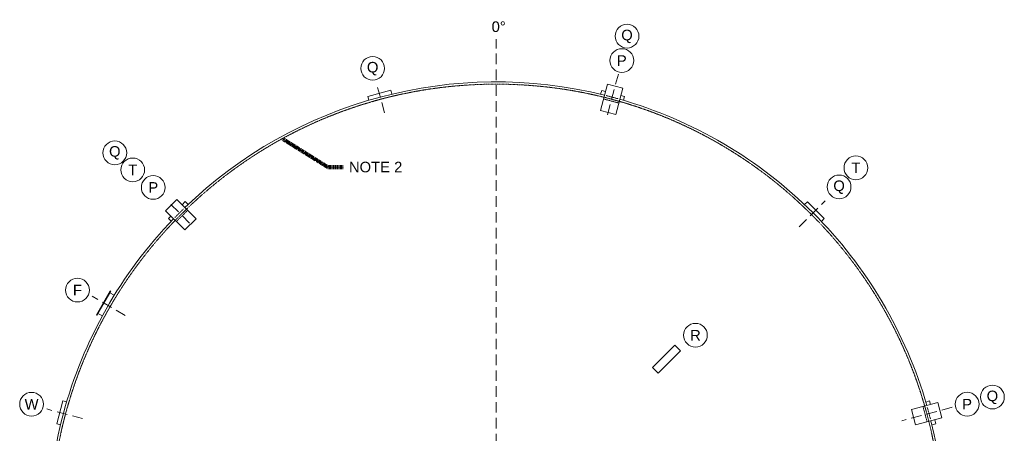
# Model space of a CAD drawing. Header units: inches. Extents: x -502 to 3161, y -1754 to 810.
# Tile 4 of 5: x -393 to 1097, y 183 to 810. Entities that reach past the tile are written whole.
import ezdxf

# ---------------------------------------------------------------- set-up
doc = ezdxf.new("R2010")
doc.units = ezdxf.units.IN
doc.header["$MEASUREMENT"] = 0
for name, pattern in [('( Dashed )', [9, 6, -3]), ('CENTER', [0.629921, 0.393701, -0.07874, 0.07874, -0.07874]), ('HIDDEN', [0.19685, 0.15748, -0.03937])]:
    doc.linetypes.add(name, pattern=pattern)
for name, color, linetype, lineweight in [('G-ANNO-KEYN', 2, 'Continuous', 0), ('G-ANNO-NOTE', 4, 'Continuous', 30), ('G-GRID-COOR', 2, 'Continuous', 13), ('M-DETL LGHT', 3, 'Continuous', 0), ('M-DETL-LGHT', 3, 'Continuous', 0), ('M-DETL-MEDM', 5, 'Continuous', 0), ('M-DETL-YELW', 2, 'Continuous', 0)]:
    doc.layers.add(name, color=color, linetype=linetype, lineweight=lineweight)
doc.styles.add("AEC_AC_51Text-LeftTop_3-32_1'", font='arial.ttf', dxfattribs={"height": 16})
doc.dimstyles.new("AEC_AC_51_Notes_3-32_1'", dxfattribs={"dimtxt": 16, "dimasz": 24, "dimexe": 8, "dimexo": 8, "dimgap": 8, "dimtad": 1, "dimjust": 1, "dimdec": 3, "dimzin": 15, "dimdsep": 46, "dimlunit": 5, "dimtxsty": "AEC_AC_51Text-LeftTop_3-32_1'", "dimcen": 0.09, "dimclrd": 256, "dimclre": 256, "dimazin": 2, "dimtfac": 0.7, "dimtdec": 3, "dimtmove": 1, "dimatfit": 1, "dimfxl": 1, "dimfrac": 1, "dimtolj": 1, "dimtzin": 15, "dimlwd": 30, "dimlwe": 30, "dimarcsym": 0})

msp = doc.modelspace()

# ---------------------------------------------------------------- linework, layer by layer
at = {"layer": 'G-ANNO-KEYN'}
for centre in [(526.22253, 784.90916, -0.00197), (518.34557, 747.88823, -0.00197), (141.36021, 736.1078, -0.00197), (-248.80593, 608.03365, -0.00197), (-221.72167, 582.15324, -0.00197), (872.54712, 585.31528, -0.00197), (-190.63912, 555.62503, -0.00197), (847.09931, 556.46745, -0.00197), (-305.33912, 400.0682, -0.00197), (629.73544, 331.6054, -0.00197), (1079.10267, 237.96937, -0.00197), (-374.71282, 227.07214, -0.00197), (1040.81223, 227.12186, -0.00197)]:
    msp.add_circle(centre, 18, dxfattribs=at)
at = {"layer": 'G-GRID-COOR', "linetype": '( Dashed )', "lineweight": 13, "ltscale": 2.666667}
for p, q in [((328.31049, 70.39228, -0.00197), (328.31049, 780.34567, -0.00197)), ((513.15013, 727.46396, -0.00197), (495.1428, 660.25971, -0.00197)), ((159.20794, 668.65875, -0.00197), (148.22672, 709.71483, -0.00197)), ((-135.62065, 501.56419, -0.00197), (-165.65871, 531.62919, -0.00197)), ((786.51569, 495.83824, -0.00197), (826.19815, 535.52071, -0.00197)), ((-232.87397, 361.63305, -0.00197), (-283.23768, 390.71055, -0.00197)), ((-297.60611, 205.36022, -0.00197), (-351.81336, 219.88501, -0.00197)), ((1018.14141, 222.47269, -0.00197), (941.90048, 202.04399, -0.00197))]:
    msp.add_line(p, q, dxfattribs=at)
at = {"layer": 'M-DETL LGHT'}
for p, q in [((169.0233, 702.83178, -0.00197), (134.2458, 693.52988, -0.00197)), ((170.57636, 697.02527, -0.00197), (169.0233, 702.83178, -0.00197)), ((486.34017, 696.9545, -0.00197), (487.89584, 702.76031, -0.00197)), ((493.69625, 701.2061, -0.00197), (487.89584, 702.76031, -0.00197)), ((135.79886, 687.72337, -0.00197), (134.2458, 693.52988, -0.00197)), ((522.66917, 693.44283, -0.00197), (516.87847, 694.99444, -0.00197)), ((521.1135, 687.63702, -0.00197), (522.66917, 693.44283, -0.00197)), ((-142.23563, 534.06845, -0.00197), (-147.04976, 529.25863, -0.00197)), ((-137.98738, 529.8164, -0.00197), (-142.23563, 534.06845, -0.00197)), ((794.82894, 529.60734, -0.00197), (799.07909, 533.85749, -0.00197)), ((824.53493, 508.40164, -0.00197), (799.07909, 533.85749, -0.00197)), ((-164.02794, 512.29567, -0.00197), (-167.70288, 508.62402, -0.00197)), ((-163.45464, 504.37197, -0.00197), (-167.70288, 508.62402, -0.00197)), ((820.28478, 504.15149, -0.00197), (824.53493, 508.40164, -0.00197)), ((-276.67561, 362.673, -0.00197), (-255.75653, 399.09266, -0.00197)), ((-276.24204, 362.42396, -0.00197), (-255.32297, 398.84363, -0.00197)), ((-275.80847, 362.17492, -0.00197), (-254.8894, 398.59459, -0.00197)), ((-249.6412, 392.11272, -0.00197), (-256.38694, 395.9874, -0.00197)), ((-254.8894, 398.59459, -0.00197), (-255.75653, 399.09266, -0.00197)), ((-275.80847, 362.17492, -0.00197), (-276.67561, 362.673, -0.00197)), ((-267.64182, 360.93606, -0.00197), (-274.31758, 364.77054, -0.00197)), ((-327.43243, 232.21657, -0.00197), (-336.74992, 197.44324, -0.00197)), ((-321.62662, 230.6609, -0.00197), (-327.43243, 232.21657, -0.00197)), ((978.31446, 230.43606, -0.00197), (984.12027, 231.99172, -0.00197)), ((985.54412, 226.67786, -0.00197), (984.12027, 231.99172, -0.00197)), ((-330.94411, 195.88758, -0.00197), (-336.74992, 197.44324, -0.00197)), ((987.63195, 195.66273, -0.00197), (993.43776, 197.21839, -0.00197)), ((993.43776, 197.21839, -0.00197), (991.75578, 203.49563, -0.00197))]:
    msp.add_line(p, q, dxfattribs=at)
for points in [[(496.59685, 712.05071, -0.00197), (485.97509, 672.33858, -0.00197), (509.16185, 666.14388, -0.00197), (519.78185, 705.84945, -0.00197)], [(-171.96518, 520.2258, -0.00197), (-142.88434, 491.17102, -0.00197), (-125.9262, 508.154, -0.00197), (-155.00222, 537.20397, -0.00197)], [(996.38591, 229.58812, -0.00197), (956.68331, 218.93076, -0.00197), (962.91193, 195.75309, -0.00197), (1002.60796, 206.40868, -0.00197)]]:
    msp.add_3dface(points, dxfattribs=at)
at = {"layer": 'M-DETL-LGHT'}
for p, q in [((564.74828, 282.56456, -0.00197), (598.68875, 316.50635, -0.00197)), ((607.1742, 308.02123, -0.00197), (598.68875, 316.50635, -0.00197)), ((573.23373, 274.07945, -0.00197), (607.1742, 308.02123, -0.00197)), ((573.23373, 274.07945, -0.00197), (564.74828, 282.56456, -0.00197))]:
    msp.add_line(p, q, dxfattribs=at)
at = {"layer": 'M-DETL-MEDM'}
for start, end in [(76.01348964, 134.02778861), (45, 73.98521433), (136.05606378, 164.99889286), (16.05606378, 45), (164.99889286, 180), (316.01504688, 14.02778861)]:
    msp.add_arc((328.31049, 37.63305, -0.00197), 678, start, end, dxfattribs=at)
at = {"layer": 'M-DETL-YELW', "linetype": 'HIDDEN', "ltscale": 0.5}
for p, q in [((490.62768, 689.72689, -0.00197), (513.81444, 683.5322, -0.00197)), ((494.49447, 694.90426, -0.00197), (512.74631, 690.02801, -0.00197)), ((-158.1671, 509.83186, -0.00197), (-144.81822, 523.20029, -0.00197)), ((-155.61676, 503.89444, -0.00197), (-138.65862, 520.87742, -0.00197)), ((974.06833, 223.59565, -0.00197), (980.29695, 200.41798, -0.00197)), ((980.48546, 222.8356, -0.00197), (985.38842, 204.59092, -0.00197))]:
    msp.add_line(p, q, dxfattribs=at)
at = {"layer": 'M-DETL-YELW', "linetype": 'CENTER'}
msp.add_arc((328.31049, 37.63305, -0.00197), 674.5, 180, 179.21399936, dxfattribs=at)

# ---------------------------------------------------------------- texts
at = {"layer": 'G-ANNO-KEYN', "char_height": 16, "attachment_point": 5, "style": "AEC_AC_51Text-LeftTop_3-32_1'"}
for s, insert in [('Q', (526.22253, 784.42746, -0.00197)), ('Q', (141.36021, 735.62609, -0.00197)), ('P', (518.34557, 747.88823, -0.00197)), ('Q', (-248.80593, 608.03365, -0.00197)), ('T', (-221.72086, 582.15306, -0.00197)), ('T', (872.54712, 585.31528, -0.00197)), ('Q', (847.09931, 555.98574, -0.00197)), ('P', (-190.63831, 555.62484, -0.00197)), ('F', (-305.33831, 400.06801, -0.00197)), ('R', (629.73544, 331.6054, -0.00197)), ('Q', (1079.10267, 237.48766, -0.00197)), ('W', (-374.71201, 227.07195, -0.00197)), ('P', (1040.81223, 227.12186, -0.00197))]:
    msp.add_mtext(s, dxfattribs=dict(at, insert=insert))
at = {"layer": 'G-ANNO-NOTE', "linetype": 'CENTER', "char_height": 16, "style": "AEC_AC_51Text-LeftTop_3-32_1'"}
for s, insert, attachment_point in [('0°', (332.04672, 799.10542), 5), ('NOTE 2', (105.49838, 586.40169, -0.00197), 4)]:
    msp.add_mtext(s, dxfattribs=dict(at, insert=insert, attachment_point=attachment_point))

# ---------------------------------------------------------------- leaders
at = {"layer": 'G-ANNO-NOTE', "linetype": 'CENTER', "lineweight": 30, "annotation_type": 0, "has_hookline": 1, "hookline_direction": 0, "text_width": 77.84993}
msp.add_leader([(5.9201, 628.71031, -0.00197), (73.49838, 586.40169, -0.00197), (97.49838, 586.40169, -0.00197)], dimstyle="AEC_AC_51_Notes_3-32_1'", override={"dimtad": 0, "dimclrd": 0, "dimlwd": 65534}, dxfattribs=at)

doc.saveas('drawing.dxf')
